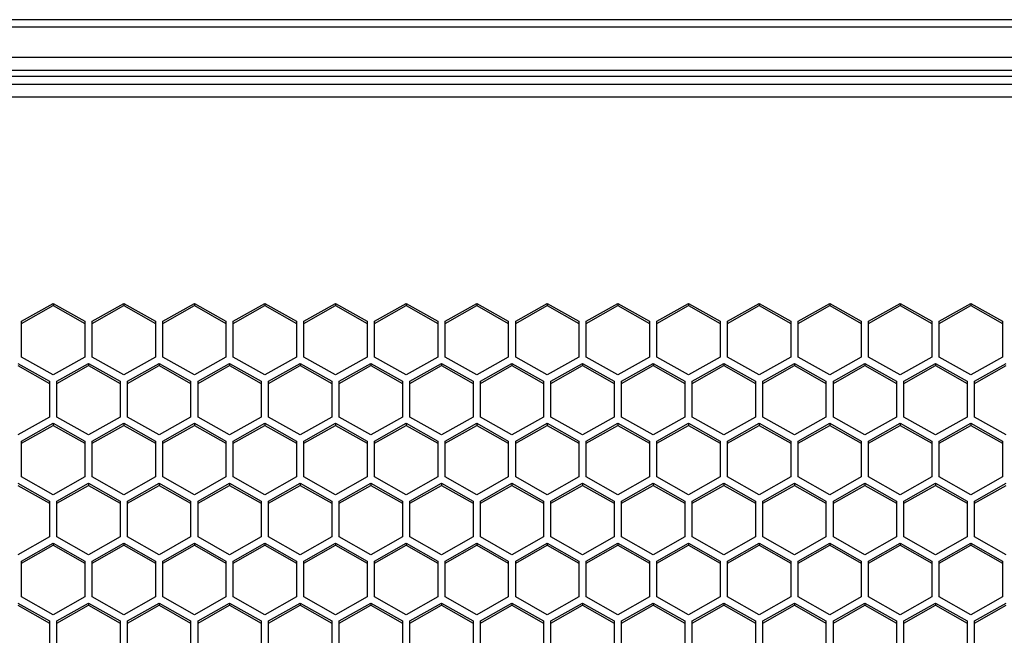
# Model space of a CAD drawing. Header units: millimetres. Extents: x -4202 to 34589, y -2795 to 14011.
# Tile 70 of 118: x -3416.58 to -3406.76, y 3241.28 to 3247.41. Entities that reach past the tile are written whole.
import ezdxf

# ---------------------------------------------------------------- set-up
doc = ezdxf.new("R2010")
doc.units = ezdxf.units.MM

msp = doc.modelspace()

# ---------------------------------------------------------------- linework, layer by layer
at = {"color": 7, "linetype": 'Continuous'}
for p, q in [((-3346.4362, 3247.4138), (-3511.2758, 3247.4138)), ((-3346.4362, 3247.3381), (-3511.2758, 3247.3381)), ((-3346.4362, 3247.0377), (-3511.2758, 3247.0377)), ((-3347.5912, 3246.9072), (-3510.1312, 3246.9072)), ((-3510.1312, 3246.8516), (-3347.5912, 3246.8516)), ((-3495.3262, 3246.7705), (-3347.5912, 3246.7705)), ((-3495.3262, 3246.6444), (-3347.5912, 3246.6444)), ((-3416.5583, 3244.4095), (-3416.2433, 3244.5877)), ((-3416.5583, 3244.3885), (-3416.2433, 3244.5667)), ((-3416.2433, 3244.5877), (-3415.9283, 3244.4095)), ((-3416.2433, 3244.5877), (-3416.2433, 3244.5667)), ((-3416.2433, 3244.5667), (-3415.9283, 3244.3885)), ((-3415.8548, 3244.4095), (-3415.5398, 3244.5877)), ((-3415.8548, 3244.3885), (-3415.5398, 3244.5667)), ((-3415.5398, 3244.5877), (-3415.2248, 3244.4095)), ((-3415.5398, 3244.5877), (-3415.5398, 3244.5667)), ((-3415.5398, 3244.5667), (-3415.2248, 3244.3885)), ((-3415.1513, 3244.4095), (-3414.8363, 3244.5877)), ((-3415.1513, 3244.3885), (-3414.8363, 3244.5667)), ((-3414.8363, 3244.5877), (-3414.5213, 3244.4095)), ((-3414.8363, 3244.5877), (-3414.8363, 3244.5667)), ((-3414.8363, 3244.5667), (-3414.5213, 3244.3885)), ((-3414.4478, 3244.4095), (-3414.1328, 3244.5877)), ((-3414.4478, 3244.3885), (-3414.1328, 3244.5667)), ((-3414.1328, 3244.5877), (-3413.8178, 3244.4095)), ((-3414.1328, 3244.5877), (-3414.1328, 3244.5667)), ((-3414.1328, 3244.5667), (-3413.8178, 3244.3885)), ((-3413.7443, 3244.4095), (-3413.4293, 3244.5877)), ((-3413.7443, 3244.3885), (-3413.4293, 3244.5667)), ((-3413.4293, 3244.5877), (-3413.1143, 3244.4095)), ((-3413.4293, 3244.5877), (-3413.4293, 3244.5667)), ((-3413.4293, 3244.5667), (-3413.1143, 3244.3885)), ((-3413.0408, 3244.4095), (-3412.7258, 3244.5877)), ((-3413.0408, 3244.3885), (-3412.7258, 3244.5667)), ((-3412.7258, 3244.5877), (-3412.4108, 3244.4095)), ((-3412.7258, 3244.5877), (-3412.7258, 3244.5667)), ((-3412.7258, 3244.5667), (-3412.4108, 3244.3885)), ((-3412.3373, 3244.4095), (-3412.0223, 3244.5877)), ((-3412.3373, 3244.3885), (-3412.0223, 3244.5667)), ((-3412.0223, 3244.5877), (-3411.7073, 3244.4095)), ((-3412.0223, 3244.5877), (-3412.0223, 3244.5667)), ((-3412.0223, 3244.5667), (-3411.7073, 3244.3885)), ((-3411.6338, 3244.4095), (-3411.3188, 3244.5877)), ((-3411.6338, 3244.3885), (-3411.3188, 3244.5667)), ((-3411.3188, 3244.5877), (-3411.0038, 3244.4095)), ((-3411.3188, 3244.5877), (-3411.3188, 3244.5667)), ((-3411.3188, 3244.5667), (-3411.0038, 3244.3885)), ((-3410.9303, 3244.4095), (-3410.6153, 3244.5877)), ((-3410.9303, 3244.3885), (-3410.6153, 3244.5667)), ((-3410.6153, 3244.5877), (-3410.3003, 3244.4095)), ((-3410.6153, 3244.5877), (-3410.6153, 3244.5667)), ((-3410.6153, 3244.5667), (-3410.3003, 3244.3885)), ((-3410.2268, 3244.4095), (-3409.9118, 3244.5877)), ((-3410.2268, 3244.3885), (-3409.9118, 3244.5667)), ((-3409.9118, 3244.5877), (-3409.5968, 3244.4095)), ((-3409.9118, 3244.5877), (-3409.9118, 3244.5667)), ((-3409.9118, 3244.5667), (-3409.5968, 3244.3885)), ((-3409.5233, 3244.4095), (-3409.2083, 3244.5877)), ((-3409.5233, 3244.3885), (-3409.2083, 3244.5667)), ((-3409.2083, 3244.5877), (-3408.8933, 3244.4095)), ((-3409.2083, 3244.5877), (-3409.2083, 3244.5667)), ((-3409.2083, 3244.5667), (-3408.8933, 3244.3885)), ((-3408.8198, 3244.4095), (-3408.5048, 3244.5877)), ((-3408.8198, 3244.3885), (-3408.5048, 3244.5667)), ((-3408.5048, 3244.5877), (-3408.1898, 3244.4095)), ((-3408.5048, 3244.5877), (-3408.5048, 3244.5667)), ((-3408.5048, 3244.5667), (-3408.1898, 3244.3885)), ((-3408.1163, 3244.4095), (-3407.8013, 3244.5877)), ((-3408.1163, 3244.3885), (-3407.8013, 3244.5667)), ((-3407.8013, 3244.5877), (-3407.4863, 3244.4095)), ((-3407.8013, 3244.5877), (-3407.8013, 3244.5667)), ((-3407.8013, 3244.5667), (-3407.4863, 3244.3885)), ((-3407.4128, 3244.4095), (-3407.0978, 3244.5877)), ((-3407.4128, 3244.3885), (-3407.0978, 3244.5667)), ((-3407.0978, 3244.5877), (-3406.7828, 3244.4095)), ((-3407.0978, 3244.5877), (-3407.0978, 3244.5667)), ((-3407.0978, 3244.5667), (-3406.7828, 3244.3885)), ((-3416.5583, 3244.053), (-3416.5583, 3244.4095)), ((-3415.9283, 3244.4095), (-3415.9283, 3244.053)), ((-3415.8548, 3244.053), (-3415.8548, 3244.4095)), ((-3415.2248, 3244.4095), (-3415.2248, 3244.053)), ((-3415.1513, 3244.053), (-3415.1513, 3244.4095)), ((-3414.5213, 3244.4095), (-3414.5213, 3244.053)), ((-3414.4478, 3244.053), (-3414.4478, 3244.4095)), ((-3413.8178, 3244.4095), (-3413.8178, 3244.053)), ((-3413.7443, 3244.053), (-3413.7443, 3244.4095)), ((-3413.1143, 3244.4095), (-3413.1143, 3244.053)), ((-3413.0408, 3244.053), (-3413.0408, 3244.4095)), ((-3412.4108, 3244.4095), (-3412.4108, 3244.053)), ((-3412.3373, 3244.053), (-3412.3373, 3244.4095)), ((-3411.7073, 3244.4095), (-3411.7073, 3244.053)), ((-3411.6338, 3244.053), (-3411.6338, 3244.4095)), ((-3411.0038, 3244.4095), (-3411.0038, 3244.053)), ((-3410.9303, 3244.053), (-3410.9303, 3244.4095)), ((-3410.3003, 3244.4095), (-3410.3003, 3244.053)), ((-3410.2268, 3244.053), (-3410.2268, 3244.4095)), ((-3409.5968, 3244.4095), (-3409.5968, 3244.053)), ((-3409.5233, 3244.053), (-3409.5233, 3244.4095)), ((-3408.8933, 3244.4095), (-3408.8933, 3244.053)), ((-3408.8198, 3244.053), (-3408.8198, 3244.4095)), ((-3408.1898, 3244.4095), (-3408.1898, 3244.053)), ((-3408.1163, 3244.053), (-3408.1163, 3244.4095)), ((-3407.4863, 3244.4095), (-3407.4863, 3244.053)), ((-3407.4128, 3244.053), (-3407.4128, 3244.4095)), ((-3406.7828, 3244.4095), (-3406.7828, 3244.053)), ((-3416.2433, 3243.8748), (-3416.5583, 3244.053)), ((-3415.9283, 3244.053), (-3416.2433, 3243.8748)), ((-3415.5398, 3243.8748), (-3415.8548, 3244.053)), ((-3415.2248, 3244.053), (-3415.5398, 3243.8748)), ((-3414.8363, 3243.8748), (-3415.1513, 3244.053)), ((-3414.5213, 3244.053), (-3414.8363, 3243.8748)), ((-3414.1328, 3243.8748), (-3414.4478, 3244.053)), ((-3413.8178, 3244.053), (-3414.1328, 3243.8748)), ((-3413.4293, 3243.8748), (-3413.7443, 3244.053)), ((-3413.1143, 3244.053), (-3413.4293, 3243.8748)), ((-3412.7258, 3243.8748), (-3413.0408, 3244.053)), ((-3412.4108, 3244.053), (-3412.7258, 3243.8748)), ((-3412.0223, 3243.8748), (-3412.3373, 3244.053)), ((-3411.7073, 3244.053), (-3412.0223, 3243.8748)), ((-3411.3188, 3243.8748), (-3411.6338, 3244.053)), ((-3411.0038, 3244.053), (-3411.3188, 3243.8748)), ((-3410.6153, 3243.8748), (-3410.9303, 3244.053)), ((-3410.3003, 3244.053), (-3410.6153, 3243.8748)), ((-3409.9118, 3243.8748), (-3410.2268, 3244.053)), ((-3409.5968, 3244.053), (-3409.9118, 3243.8748)), ((-3409.2083, 3243.8748), (-3409.5233, 3244.053)), ((-3408.8933, 3244.053), (-3409.2083, 3243.8748)), ((-3408.5048, 3243.8748), (-3408.8198, 3244.053)), ((-3408.1898, 3244.053), (-3408.5048, 3243.8748)), ((-3407.8013, 3243.8748), (-3408.1163, 3244.053)), ((-3407.4863, 3244.053), (-3407.8013, 3243.8748)), ((-3407.0978, 3243.8748), (-3407.4128, 3244.053)), ((-3406.7828, 3244.053), (-3407.0978, 3243.8748)), ((-3416.5951, 3243.9907), (-3416.2801, 3243.8124)), ((-3416.5951, 3243.9697), (-3416.2801, 3243.7915)), ((-3416.2066, 3243.8124), (-3415.8916, 3243.9907)), ((-3416.2066, 3243.7915), (-3415.8916, 3243.9697)), ((-3415.8916, 3243.9907), (-3415.5766, 3243.8124)), ((-3415.8916, 3243.9907), (-3415.8916, 3243.9697)), ((-3415.8916, 3243.9697), (-3415.5766, 3243.7915)), ((-3415.5031, 3243.8124), (-3415.1881, 3243.9907)), ((-3415.5031, 3243.7915), (-3415.1881, 3243.9697)), ((-3415.1881, 3243.9907), (-3414.8731, 3243.8124)), ((-3415.1881, 3243.9907), (-3415.1881, 3243.9697)), ((-3415.1881, 3243.9697), (-3414.8731, 3243.7915)), ((-3414.7996, 3243.8124), (-3414.4846, 3243.9907)), ((-3414.7996, 3243.7915), (-3414.4846, 3243.9697)), ((-3414.4846, 3243.9907), (-3414.1696, 3243.8124)), ((-3414.4846, 3243.9907), (-3414.4846, 3243.9697)), ((-3414.4846, 3243.9697), (-3414.1696, 3243.7915)), ((-3414.0961, 3243.8124), (-3413.7811, 3243.9907)), ((-3414.0961, 3243.7915), (-3413.7811, 3243.9697)), ((-3413.7811, 3243.9907), (-3413.4661, 3243.8124)), ((-3413.7811, 3243.9907), (-3413.7811, 3243.9697)), ((-3413.7811, 3243.9697), (-3413.4661, 3243.7915)), ((-3413.3926, 3243.8124), (-3413.0776, 3243.9907)), ((-3413.3926, 3243.7915), (-3413.0776, 3243.9697)), ((-3413.0776, 3243.9907), (-3412.7626, 3243.8124)), ((-3413.0776, 3243.9907), (-3413.0776, 3243.9697)), ((-3413.0776, 3243.9697), (-3412.7626, 3243.7915)), ((-3412.6891, 3243.8124), (-3412.3741, 3243.9907)), ((-3412.6891, 3243.7915), (-3412.3741, 3243.9697)), ((-3412.3741, 3243.9907), (-3412.0591, 3243.8124)), ((-3412.3741, 3243.9907), (-3412.3741, 3243.9697)), ((-3412.3741, 3243.9697), (-3412.0591, 3243.7915)), ((-3411.9856, 3243.8124), (-3411.6706, 3243.9907)), ((-3411.9856, 3243.7915), (-3411.6706, 3243.9697)), ((-3411.6706, 3243.9907), (-3411.3556, 3243.8124)), ((-3411.6706, 3243.9907), (-3411.6706, 3243.9697)), ((-3411.6706, 3243.9697), (-3411.3556, 3243.7915)), ((-3411.2821, 3243.8124), (-3410.9671, 3243.9907)), ((-3411.2821, 3243.7915), (-3410.9671, 3243.9697)), ((-3410.9671, 3243.9907), (-3410.6521, 3243.8124)), ((-3410.9671, 3243.9907), (-3410.9671, 3243.9697)), ((-3410.9671, 3243.9697), (-3410.6521, 3243.7915)), ((-3410.5786, 3243.8124), (-3410.2636, 3243.9907)), ((-3410.5786, 3243.7915), (-3410.2636, 3243.9697)), ((-3410.2636, 3243.9907), (-3409.9486, 3243.8124)), ((-3410.2636, 3243.9907), (-3410.2636, 3243.9697)), ((-3410.2636, 3243.9697), (-3409.9486, 3243.7915)), ((-3409.8751, 3243.8124), (-3409.5601, 3243.9907)), ((-3409.8751, 3243.7915), (-3409.5601, 3243.9697)), ((-3409.5601, 3243.9907), (-3409.2451, 3243.8124)), ((-3409.5601, 3243.9907), (-3409.5601, 3243.9697)), ((-3409.5601, 3243.9697), (-3409.2451, 3243.7915)), ((-3409.1716, 3243.8124), (-3408.8566, 3243.9907)), ((-3409.1716, 3243.7915), (-3408.8566, 3243.9697)), ((-3408.8566, 3243.9907), (-3408.5416, 3243.8124)), ((-3408.8566, 3243.9907), (-3408.8566, 3243.9697)), ((-3408.8566, 3243.9697), (-3408.5416, 3243.7915)), ((-3408.4681, 3243.8124), (-3408.1531, 3243.9907)), ((-3408.4681, 3243.7915), (-3408.1531, 3243.9697)), ((-3408.1531, 3243.9907), (-3407.8381, 3243.8124)), ((-3408.1531, 3243.9907), (-3408.1531, 3243.9697)), ((-3408.1531, 3243.9697), (-3407.8381, 3243.7915)), ((-3407.7646, 3243.8124), (-3407.4496, 3243.9907)), ((-3407.7646, 3243.7915), (-3407.4496, 3243.9697)), ((-3407.4496, 3243.9907), (-3407.1346, 3243.8124)), ((-3407.4496, 3243.9907), (-3407.4496, 3243.9697)), ((-3407.4496, 3243.9697), (-3407.1346, 3243.7915)), ((-3407.0611, 3243.8124), (-3406.7461, 3243.9907)), ((-3407.0611, 3243.7915), (-3406.7461, 3243.9697)), ((-3416.2801, 3243.8124), (-3416.2801, 3243.456)), ((-3416.2066, 3243.456), (-3416.2066, 3243.8124)), ((-3415.5766, 3243.8124), (-3415.5766, 3243.456)), ((-3415.5031, 3243.456), (-3415.5031, 3243.8124)), ((-3414.8731, 3243.8124), (-3414.8731, 3243.456)), ((-3414.7996, 3243.456), (-3414.7996, 3243.8124)), ((-3414.1696, 3243.8124), (-3414.1696, 3243.456)), ((-3414.0961, 3243.456), (-3414.0961, 3243.8124)), ((-3413.4661, 3243.8124), (-3413.4661, 3243.456)), ((-3413.3926, 3243.456), (-3413.3926, 3243.8124)), ((-3412.7626, 3243.8124), (-3412.7626, 3243.456)), ((-3412.6891, 3243.456), (-3412.6891, 3243.8124)), ((-3412.0591, 3243.8124), (-3412.0591, 3243.456)), ((-3411.9856, 3243.456), (-3411.9856, 3243.8124)), ((-3411.3556, 3243.8124), (-3411.3556, 3243.456)), ((-3411.2821, 3243.456), (-3411.2821, 3243.8124)), ((-3410.6521, 3243.8124), (-3410.6521, 3243.456)), ((-3410.5786, 3243.456), (-3410.5786, 3243.8124)), ((-3409.9486, 3243.8124), (-3409.9486, 3243.456)), ((-3409.8751, 3243.456), (-3409.8751, 3243.8124)), ((-3409.2451, 3243.8124), (-3409.2451, 3243.456)), ((-3409.1716, 3243.456), (-3409.1716, 3243.8124)), ((-3408.5416, 3243.8124), (-3408.5416, 3243.456)), ((-3408.4681, 3243.456), (-3408.4681, 3243.8124)), ((-3407.8381, 3243.8124), (-3407.8381, 3243.456)), ((-3407.7646, 3243.456), (-3407.7646, 3243.8124)), ((-3407.1346, 3243.8124), (-3407.1346, 3243.456)), ((-3407.0611, 3243.456), (-3407.0611, 3243.8124)), ((-3416.2801, 3243.456), (-3416.5951, 3243.2778)), ((-3415.8916, 3243.2778), (-3416.2066, 3243.456)), ((-3415.5766, 3243.456), (-3415.8916, 3243.2778)), ((-3415.1881, 3243.2778), (-3415.5031, 3243.456)), ((-3414.8731, 3243.456), (-3415.1881, 3243.2778)), ((-3414.4846, 3243.2778), (-3414.7996, 3243.456)), ((-3414.1696, 3243.456), (-3414.4846, 3243.2778)), ((-3413.7811, 3243.2778), (-3414.0961, 3243.456)), ((-3413.4661, 3243.456), (-3413.7811, 3243.2778)), ((-3413.0776, 3243.2778), (-3413.3926, 3243.456)), ((-3412.7626, 3243.456), (-3413.0776, 3243.2778)), ((-3412.3741, 3243.2778), (-3412.6891, 3243.456)), ((-3412.0591, 3243.456), (-3412.3741, 3243.2778)), ((-3411.6706, 3243.2778), (-3411.9856, 3243.456)), ((-3411.3556, 3243.456), (-3411.6706, 3243.2778)), ((-3410.9671, 3243.2778), (-3411.2821, 3243.456)), ((-3410.6521, 3243.456), (-3410.9671, 3243.2778)), ((-3410.2636, 3243.2778), (-3410.5786, 3243.456)), ((-3409.9486, 3243.456), (-3410.2636, 3243.2778)), ((-3409.5601, 3243.2778), (-3409.8751, 3243.456)), ((-3409.2451, 3243.456), (-3409.5601, 3243.2778)), ((-3408.8566, 3243.2778), (-3409.1716, 3243.456)), ((-3408.5416, 3243.456), (-3408.8566, 3243.2778)), ((-3408.1531, 3243.2778), (-3408.4681, 3243.456)), ((-3407.8381, 3243.456), (-3408.1531, 3243.2778)), ((-3407.4496, 3243.2778), (-3407.7646, 3243.456)), ((-3407.1346, 3243.456), (-3407.4496, 3243.2778)), ((-3406.7461, 3243.2778), (-3407.0611, 3243.456)), ((-3416.5583, 3243.2154), (-3416.2433, 3243.3936)), ((-3416.5583, 3243.1945), (-3416.2433, 3243.3727)), ((-3416.2433, 3243.3936), (-3415.9283, 3243.2154)), ((-3416.2433, 3243.3936), (-3416.2433, 3243.3727)), ((-3416.2433, 3243.3727), (-3415.9283, 3243.1945)), ((-3415.8548, 3243.2154), (-3415.5398, 3243.3936)), ((-3415.8548, 3243.1945), (-3415.5398, 3243.3727)), ((-3415.5398, 3243.3936), (-3415.2248, 3243.2154)), ((-3415.5398, 3243.3936), (-3415.5398, 3243.3727)), ((-3415.5398, 3243.3727), (-3415.2248, 3243.1945)), ((-3415.1513, 3243.2154), (-3414.8363, 3243.3936)), ((-3415.1513, 3243.1945), (-3414.8363, 3243.3727)), ((-3414.8363, 3243.3936), (-3414.5213, 3243.2154)), ((-3414.8363, 3243.3936), (-3414.8363, 3243.3727)), ((-3414.8363, 3243.3727), (-3414.5213, 3243.1945)), ((-3414.4478, 3243.2154), (-3414.1328, 3243.3936)), ((-3414.4478, 3243.1945), (-3414.1328, 3243.3727)), ((-3414.1328, 3243.3936), (-3413.8178, 3243.2154)), ((-3414.1328, 3243.3936), (-3414.1328, 3243.3727)), ((-3414.1328, 3243.3727), (-3413.8178, 3243.1945)), ((-3413.7443, 3243.2154), (-3413.4293, 3243.3936)), ((-3413.7443, 3243.1945), (-3413.4293, 3243.3727)), ((-3413.4293, 3243.3936), (-3413.1143, 3243.2154)), ((-3413.4293, 3243.3936), (-3413.4293, 3243.3727)), ((-3413.4293, 3243.3727), (-3413.1143, 3243.1945)), ((-3413.0408, 3243.2154), (-3412.7258, 3243.3936)), ((-3413.0408, 3243.1945), (-3412.7258, 3243.3727)), ((-3412.7258, 3243.3936), (-3412.4108, 3243.2154)), ((-3412.7258, 3243.3936), (-3412.7258, 3243.3727)), ((-3412.7258, 3243.3727), (-3412.4108, 3243.1945)), ((-3412.3373, 3243.2154), (-3412.0223, 3243.3936)), ((-3412.3373, 3243.1945), (-3412.0223, 3243.3727)), ((-3412.0223, 3243.3936), (-3411.7073, 3243.2154)), ((-3412.0223, 3243.3936), (-3412.0223, 3243.3727)), ((-3412.0223, 3243.3727), (-3411.7073, 3243.1945)), ((-3411.6338, 3243.2154), (-3411.3188, 3243.3936)), ((-3411.6338, 3243.1945), (-3411.3188, 3243.3727)), ((-3411.3188, 3243.3936), (-3411.0038, 3243.2154)), ((-3411.3188, 3243.3936), (-3411.3188, 3243.3727)), ((-3411.3188, 3243.3727), (-3411.0038, 3243.1945)), ((-3410.9303, 3243.2154), (-3410.6153, 3243.3936)), ((-3410.9303, 3243.1945), (-3410.6153, 3243.3727)), ((-3410.6153, 3243.3936), (-3410.3003, 3243.2154)), ((-3410.6153, 3243.3936), (-3410.6153, 3243.3727)), ((-3410.6153, 3243.3727), (-3410.3003, 3243.1945)), ((-3410.2268, 3243.2154), (-3409.9118, 3243.3936)), ((-3410.2268, 3243.1945), (-3409.9118, 3243.3727)), ((-3409.9118, 3243.3936), (-3409.5968, 3243.2154)), ((-3409.9118, 3243.3936), (-3409.9118, 3243.3727)), ((-3409.9118, 3243.3727), (-3409.5968, 3243.1945)), ((-3409.5233, 3243.2154), (-3409.2083, 3243.3936)), ((-3409.5233, 3243.1945), (-3409.2083, 3243.3727)), ((-3409.2083, 3243.3936), (-3408.8933, 3243.2154)), ((-3409.2083, 3243.3936), (-3409.2083, 3243.3727)), ((-3409.2083, 3243.3727), (-3408.8933, 3243.1945)), ((-3408.8198, 3243.2154), (-3408.5048, 3243.3936)), ((-3408.8198, 3243.1945), (-3408.5048, 3243.3727)), ((-3408.5048, 3243.3936), (-3408.1898, 3243.2154)), ((-3408.5048, 3243.3936), (-3408.5048, 3243.3727)), ((-3408.5048, 3243.3727), (-3408.1898, 3243.1945)), ((-3408.1163, 3243.2154), (-3407.8013, 3243.3936)), ((-3408.1163, 3243.1945), (-3407.8013, 3243.3727)), ((-3407.8013, 3243.3936), (-3407.4863, 3243.2154)), ((-3407.8013, 3243.3936), (-3407.8013, 3243.3727)), ((-3407.8013, 3243.3727), (-3407.4863, 3243.1945)), ((-3407.4128, 3243.2154), (-3407.0978, 3243.3936)), ((-3407.4128, 3243.1945), (-3407.0978, 3243.3727)), ((-3407.0978, 3243.3936), (-3406.7828, 3243.2154)), ((-3407.0978, 3243.3936), (-3407.0978, 3243.3727)), ((-3407.0978, 3243.3727), (-3406.7828, 3243.1945)), ((-3416.5583, 3242.859), (-3416.5583, 3243.2154)), ((-3415.9283, 3243.2154), (-3415.9283, 3242.859)), ((-3415.8548, 3242.859), (-3415.8548, 3243.2154)), ((-3415.2248, 3243.2154), (-3415.2248, 3242.859)), ((-3415.1513, 3242.859), (-3415.1513, 3243.2154)), ((-3414.5213, 3243.2154), (-3414.5213, 3242.859)), ((-3414.4478, 3242.859), (-3414.4478, 3243.2154)), ((-3413.8178, 3243.2154), (-3413.8178, 3242.859)), ((-3413.7443, 3242.859), (-3413.7443, 3243.2154)), ((-3413.1143, 3243.2154), (-3413.1143, 3242.859)), ((-3413.0408, 3242.859), (-3413.0408, 3243.2154)), ((-3412.4108, 3243.2154), (-3412.4108, 3242.859)), ((-3412.3373, 3242.859), (-3412.3373, 3243.2154)), ((-3411.7073, 3243.2154), (-3411.7073, 3242.859)), ((-3411.6338, 3242.859), (-3411.6338, 3243.2154)), ((-3411.0038, 3243.2154), (-3411.0038, 3242.859)), ((-3410.9303, 3242.859), (-3410.9303, 3243.2154)), ((-3410.3003, 3243.2154), (-3410.3003, 3242.859)), ((-3410.2268, 3242.859), (-3410.2268, 3243.2154)), ((-3409.5968, 3243.2154), (-3409.5968, 3242.859)), ((-3409.5233, 3242.859), (-3409.5233, 3243.2154)), ((-3408.8933, 3243.2154), (-3408.8933, 3242.859)), ((-3408.8198, 3242.859), (-3408.8198, 3243.2154)), ((-3408.1898, 3243.2154), (-3408.1898, 3242.859)), ((-3408.1163, 3242.859), (-3408.1163, 3243.2154)), ((-3407.4863, 3243.2154), (-3407.4863, 3242.859)), ((-3407.4128, 3242.859), (-3407.4128, 3243.2154)), ((-3406.7828, 3243.2154), (-3406.7828, 3242.859)), ((-3416.2433, 3242.6808), (-3416.5583, 3242.859)), ((-3415.9283, 3242.859), (-3416.2433, 3242.6808)), ((-3415.5398, 3242.6808), (-3415.8548, 3242.859)), ((-3415.2248, 3242.859), (-3415.5398, 3242.6808)), ((-3414.8363, 3242.6808), (-3415.1513, 3242.859)), ((-3414.5213, 3242.859), (-3414.8363, 3242.6808)), ((-3414.1328, 3242.6808), (-3414.4478, 3242.859)), ((-3413.8178, 3242.859), (-3414.1328, 3242.6808)), ((-3413.4293, 3242.6808), (-3413.7443, 3242.859)), ((-3413.1143, 3242.859), (-3413.4293, 3242.6808)), ((-3412.7258, 3242.6808), (-3413.0408, 3242.859)), ((-3412.4108, 3242.859), (-3412.7258, 3242.6808)), ((-3412.0223, 3242.6808), (-3412.3373, 3242.859)), ((-3411.7073, 3242.859), (-3412.0223, 3242.6808)), ((-3411.3188, 3242.6808), (-3411.6338, 3242.859)), ((-3411.0038, 3242.859), (-3411.3188, 3242.6808)), ((-3410.6153, 3242.6808), (-3410.9303, 3242.859)), ((-3410.3003, 3242.859), (-3410.6153, 3242.6808)), ((-3409.9118, 3242.6808), (-3410.2268, 3242.859)), ((-3409.5968, 3242.859), (-3409.9118, 3242.6808)), ((-3409.2083, 3242.6808), (-3409.5233, 3242.859)), ((-3408.8933, 3242.859), (-3409.2083, 3242.6808)), ((-3408.5048, 3242.6808), (-3408.8198, 3242.859)), ((-3408.1898, 3242.859), (-3408.5048, 3242.6808)), ((-3407.8013, 3242.6808), (-3408.1163, 3242.859)), ((-3407.4863, 3242.859), (-3407.8013, 3242.6808)), ((-3407.0978, 3242.6808), (-3407.4128, 3242.859)), ((-3406.7828, 3242.859), (-3407.0978, 3242.6808)), ((-3416.5951, 3242.7966), (-3416.2801, 3242.6184)), ((-3416.5951, 3242.7757), (-3416.2801, 3242.5975)), ((-3416.2066, 3242.6184), (-3415.8916, 3242.7966)), ((-3416.2066, 3242.5975), (-3415.8916, 3242.7757)), ((-3415.8916, 3242.7966), (-3415.5766, 3242.6184)), ((-3415.8916, 3242.7966), (-3415.8916, 3242.7757)), ((-3415.8916, 3242.7757), (-3415.5766, 3242.5975)), ((-3415.5031, 3242.6184), (-3415.1881, 3242.7966)), ((-3415.5031, 3242.5975), (-3415.1881, 3242.7757)), ((-3415.1881, 3242.7966), (-3414.8731, 3242.6184)), ((-3415.1881, 3242.7966), (-3415.1881, 3242.7757)), ((-3415.1881, 3242.7757), (-3414.8731, 3242.5975)), ((-3414.7996, 3242.6184), (-3414.4846, 3242.7966)), ((-3414.7996, 3242.5975), (-3414.4846, 3242.7757)), ((-3414.4846, 3242.7966), (-3414.1696, 3242.6184)), ((-3414.4846, 3242.7966), (-3414.4846, 3242.7757)), ((-3414.4846, 3242.7757), (-3414.1696, 3242.5975)), ((-3414.0961, 3242.6184), (-3413.7811, 3242.7966)), ((-3414.0961, 3242.5975), (-3413.7811, 3242.7757)), ((-3413.7811, 3242.7966), (-3413.4661, 3242.6184)), ((-3413.7811, 3242.7966), (-3413.7811, 3242.7757)), ((-3413.7811, 3242.7757), (-3413.4661, 3242.5975)), ((-3413.3926, 3242.6184), (-3413.0776, 3242.7966)), ((-3413.3926, 3242.5975), (-3413.0776, 3242.7757)), ((-3413.0776, 3242.7966), (-3412.7626, 3242.6184)), ((-3413.0776, 3242.7966), (-3413.0776, 3242.7757)), ((-3413.0776, 3242.7757), (-3412.7626, 3242.5975)), ((-3412.6891, 3242.6184), (-3412.3741, 3242.7966)), ((-3412.6891, 3242.5975), (-3412.3741, 3242.7757)), ((-3412.3741, 3242.7966), (-3412.0591, 3242.6184)), ((-3412.3741, 3242.7966), (-3412.3741, 3242.7757)), ((-3412.3741, 3242.7757), (-3412.0591, 3242.5975)), ((-3411.9856, 3242.6184), (-3411.6706, 3242.7966)), ((-3411.9856, 3242.5975), (-3411.6706, 3242.7757)), ((-3411.6706, 3242.7966), (-3411.3556, 3242.6184)), ((-3411.6706, 3242.7966), (-3411.6706, 3242.7757)), ((-3411.6706, 3242.7757), (-3411.3556, 3242.5975)), ((-3411.2821, 3242.6184), (-3410.9671, 3242.7966)), ((-3411.2821, 3242.5975), (-3410.9671, 3242.7757)), ((-3410.9671, 3242.7966), (-3410.6521, 3242.6184)), ((-3410.9671, 3242.7966), (-3410.9671, 3242.7757)), ((-3410.9671, 3242.7757), (-3410.6521, 3242.5975)), ((-3410.5786, 3242.6184), (-3410.2636, 3242.7966)), ((-3410.5786, 3242.5975), (-3410.2636, 3242.7757)), ((-3410.2636, 3242.7966), (-3409.9486, 3242.6184)), ((-3410.2636, 3242.7966), (-3410.2636, 3242.7757)), ((-3410.2636, 3242.7757), (-3409.9486, 3242.5975)), ((-3409.8751, 3242.6184), (-3409.5601, 3242.7966)), ((-3409.8751, 3242.5975), (-3409.5601, 3242.7757)), ((-3409.5601, 3242.7966), (-3409.2451, 3242.6184)), ((-3409.5601, 3242.7966), (-3409.5601, 3242.7757)), ((-3409.5601, 3242.7757), (-3409.2451, 3242.5975)), ((-3409.1716, 3242.6184), (-3408.8566, 3242.7966)), ((-3409.1716, 3242.5975), (-3408.8566, 3242.7757)), ((-3408.8566, 3242.7966), (-3408.5416, 3242.6184)), ((-3408.8566, 3242.7966), (-3408.8566, 3242.7757)), ((-3408.8566, 3242.7757), (-3408.5416, 3242.5975)), ((-3408.4681, 3242.6184), (-3408.1531, 3242.7966)), ((-3408.4681, 3242.5975), (-3408.1531, 3242.7757)), ((-3408.1531, 3242.7966), (-3407.8381, 3242.6184)), ((-3408.1531, 3242.7966), (-3408.1531, 3242.7757)), ((-3408.1531, 3242.7757), (-3407.8381, 3242.5975)), ((-3407.7646, 3242.6184), (-3407.4496, 3242.7966)), ((-3407.7646, 3242.5975), (-3407.4496, 3242.7757)), ((-3407.4496, 3242.7966), (-3407.1346, 3242.6184)), ((-3407.4496, 3242.7966), (-3407.4496, 3242.7757)), ((-3407.4496, 3242.7757), (-3407.1346, 3242.5975)), ((-3407.0611, 3242.6184), (-3406.7461, 3242.7966)), ((-3407.0611, 3242.5975), (-3406.7461, 3242.7757)), ((-3416.2801, 3242.6184), (-3416.2801, 3242.262)), ((-3416.2066, 3242.262), (-3416.2066, 3242.6184)), ((-3415.5766, 3242.6184), (-3415.5766, 3242.262)), ((-3415.5031, 3242.262), (-3415.5031, 3242.6184)), ((-3414.8731, 3242.6184), (-3414.8731, 3242.262)), ((-3414.7996, 3242.262), (-3414.7996, 3242.6184)), ((-3414.1696, 3242.6184), (-3414.1696, 3242.262)), ((-3414.0961, 3242.262), (-3414.0961, 3242.6184)), ((-3413.4661, 3242.6184), (-3413.4661, 3242.262)), ((-3413.3926, 3242.262), (-3413.3926, 3242.6184)), ((-3412.7626, 3242.6184), (-3412.7626, 3242.262)), ((-3412.6891, 3242.262), (-3412.6891, 3242.6184)), ((-3412.0591, 3242.6184), (-3412.0591, 3242.262)), ((-3411.9856, 3242.262), (-3411.9856, 3242.6184)), ((-3411.3556, 3242.6184), (-3411.3556, 3242.262)), ((-3411.2821, 3242.262), (-3411.2821, 3242.6184)), ((-3410.6521, 3242.6184), (-3410.6521, 3242.262)), ((-3410.5786, 3242.262), (-3410.5786, 3242.6184)), ((-3409.9486, 3242.6184), (-3409.9486, 3242.262)), ((-3409.8751, 3242.262), (-3409.8751, 3242.6184)), ((-3409.2451, 3242.6184), (-3409.2451, 3242.262)), ((-3409.1716, 3242.262), (-3409.1716, 3242.6184)), ((-3408.5416, 3242.6184), (-3408.5416, 3242.262)), ((-3408.4681, 3242.262), (-3408.4681, 3242.6184)), ((-3407.8381, 3242.6184), (-3407.8381, 3242.262)), ((-3407.7646, 3242.262), (-3407.7646, 3242.6184)), ((-3407.1346, 3242.6184), (-3407.1346, 3242.262)), ((-3407.0611, 3242.262), (-3407.0611, 3242.6184)), ((-3416.2801, 3242.262), (-3416.5951, 3242.0838)), ((-3415.8916, 3242.0838), (-3416.2066, 3242.262)), ((-3415.5766, 3242.262), (-3415.8916, 3242.0838)), ((-3415.1881, 3242.0838), (-3415.5031, 3242.262)), ((-3414.8731, 3242.262), (-3415.1881, 3242.0838)), ((-3414.4846, 3242.0838), (-3414.7996, 3242.262)), ((-3414.1696, 3242.262), (-3414.4846, 3242.0838)), ((-3413.7811, 3242.0838), (-3414.0961, 3242.262)), ((-3413.4661, 3242.262), (-3413.7811, 3242.0838)), ((-3413.0776, 3242.0838), (-3413.3926, 3242.262)), ((-3412.7626, 3242.262), (-3413.0776, 3242.0838)), ((-3412.3741, 3242.0838), (-3412.6891, 3242.262)), ((-3412.0591, 3242.262), (-3412.3741, 3242.0838)), ((-3411.6706, 3242.0838), (-3411.9856, 3242.262)), ((-3411.3556, 3242.262), (-3411.6706, 3242.0838)), ((-3410.9671, 3242.0838), (-3411.2821, 3242.262)), ((-3410.6521, 3242.262), (-3410.9671, 3242.0838)), ((-3410.2636, 3242.0838), (-3410.5786, 3242.262)), ((-3409.9486, 3242.262), (-3410.2636, 3242.0838)), ((-3409.5601, 3242.0838), (-3409.8751, 3242.262)), ((-3409.2451, 3242.262), (-3409.5601, 3242.0838)), ((-3408.8566, 3242.0838), (-3409.1716, 3242.262)), ((-3408.5416, 3242.262), (-3408.8566, 3242.0838)), ((-3408.1531, 3242.0838), (-3408.4681, 3242.262)), ((-3407.8381, 3242.262), (-3408.1531, 3242.0838)), ((-3407.4496, 3242.0838), (-3407.7646, 3242.262)), ((-3407.1346, 3242.262), (-3407.4496, 3242.0838)), ((-3406.7461, 3242.0838), (-3407.0611, 3242.262)), ((-3416.5583, 3242.0214), (-3416.2433, 3242.1996)), ((-3416.5583, 3242.0005), (-3416.2433, 3242.1787)), ((-3416.2433, 3242.1996), (-3415.9283, 3242.0214)), ((-3416.2433, 3242.1996), (-3416.2433, 3242.1787)), ((-3416.2433, 3242.1787), (-3415.9283, 3242.0005)), ((-3415.8548, 3242.0214), (-3415.5398, 3242.1996)), ((-3415.8548, 3242.0005), (-3415.5398, 3242.1787)), ((-3415.5398, 3242.1996), (-3415.2248, 3242.0214)), ((-3415.5398, 3242.1996), (-3415.5398, 3242.1787)), ((-3415.5398, 3242.1787), (-3415.2248, 3242.0005)), ((-3415.1513, 3242.0214), (-3414.8363, 3242.1996)), ((-3415.1513, 3242.0005), (-3414.8363, 3242.1787)), ((-3414.8363, 3242.1996), (-3414.5213, 3242.0214)), ((-3414.8363, 3242.1996), (-3414.8363, 3242.1787)), ((-3414.8363, 3242.1787), (-3414.5213, 3242.0005)), ((-3414.4478, 3242.0214), (-3414.1328, 3242.1996)), ((-3414.4478, 3242.0005), (-3414.1328, 3242.1787)), ((-3414.1328, 3242.1996), (-3413.8178, 3242.0214)), ((-3414.1328, 3242.1996), (-3414.1328, 3242.1787)), ((-3414.1328, 3242.1787), (-3413.8178, 3242.0005)), ((-3413.7443, 3242.0214), (-3413.4293, 3242.1996)), ((-3413.7443, 3242.0005), (-3413.4293, 3242.1787)), ((-3413.4293, 3242.1996), (-3413.1143, 3242.0214)), ((-3413.4293, 3242.1996), (-3413.4293, 3242.1787)), ((-3413.4293, 3242.1787), (-3413.1143, 3242.0005)), ((-3413.0408, 3242.0214), (-3412.7258, 3242.1996)), ((-3413.0408, 3242.0005), (-3412.7258, 3242.1787)), ((-3412.7258, 3242.1996), (-3412.4108, 3242.0214)), ((-3412.7258, 3242.1996), (-3412.7258, 3242.1787)), ((-3412.7258, 3242.1787), (-3412.4108, 3242.0005)), ((-3412.3373, 3242.0214), (-3412.0223, 3242.1996)), ((-3412.3373, 3242.0005), (-3412.0223, 3242.1787)), ((-3412.0223, 3242.1996), (-3411.7073, 3242.0214)), ((-3412.0223, 3242.1996), (-3412.0223, 3242.1787)), ((-3412.0223, 3242.1787), (-3411.7073, 3242.0005)), ((-3411.6338, 3242.0214), (-3411.3188, 3242.1996)), ((-3411.6338, 3242.0005), (-3411.3188, 3242.1787)), ((-3411.3188, 3242.1996), (-3411.0038, 3242.0214)), ((-3411.3188, 3242.1996), (-3411.3188, 3242.1787)), ((-3411.3188, 3242.1787), (-3411.0038, 3242.0005)), ((-3410.9303, 3242.0214), (-3410.6153, 3242.1996)), ((-3410.9303, 3242.0005), (-3410.6153, 3242.1787)), ((-3410.6153, 3242.1996), (-3410.3003, 3242.0214)), ((-3410.6153, 3242.1996), (-3410.6153, 3242.1787)), ((-3410.6153, 3242.1787), (-3410.3003, 3242.0005)), ((-3410.2268, 3242.0214), (-3409.9118, 3242.1996)), ((-3410.2268, 3242.0005), (-3409.9118, 3242.1787)), ((-3409.9118, 3242.1996), (-3409.5968, 3242.0214)), ((-3409.9118, 3242.1996), (-3409.9118, 3242.1787)), ((-3409.9118, 3242.1787), (-3409.5968, 3242.0005)), ((-3409.5233, 3242.0214), (-3409.2083, 3242.1996)), ((-3409.5233, 3242.0005), (-3409.2083, 3242.1787)), ((-3409.2083, 3242.1996), (-3408.8933, 3242.0214)), ((-3409.2083, 3242.1996), (-3409.2083, 3242.1787)), ((-3409.2083, 3242.1787), (-3408.8933, 3242.0005)), ((-3408.8198, 3242.0214), (-3408.5048, 3242.1996)), ((-3408.8198, 3242.0005), (-3408.5048, 3242.1787)), ((-3408.5048, 3242.1996), (-3408.1898, 3242.0214)), ((-3408.5048, 3242.1996), (-3408.5048, 3242.1787)), ((-3408.5048, 3242.1787), (-3408.1898, 3242.0005)), ((-3408.1163, 3242.0214), (-3407.8013, 3242.1996)), ((-3408.1163, 3242.0005), (-3407.8013, 3242.1787)), ((-3407.8013, 3242.1996), (-3407.4863, 3242.0214)), ((-3407.8013, 3242.1996), (-3407.8013, 3242.1787)), ((-3407.8013, 3242.1787), (-3407.4863, 3242.0005)), ((-3407.4128, 3242.0214), (-3407.0978, 3242.1996)), ((-3407.4128, 3242.0005), (-3407.0978, 3242.1787)), ((-3407.0978, 3242.1996), (-3406.7828, 3242.0214)), ((-3407.0978, 3242.1996), (-3407.0978, 3242.1787)), ((-3407.0978, 3242.1787), (-3406.7828, 3242.0005)), ((-3416.5583, 3241.665), (-3416.5583, 3242.0214)), ((-3415.9283, 3242.0214), (-3415.9283, 3241.665)), ((-3415.8548, 3241.665), (-3415.8548, 3242.0214)), ((-3415.2248, 3242.0214), (-3415.2248, 3241.665)), ((-3415.1513, 3241.665), (-3415.1513, 3242.0214)), ((-3414.5213, 3242.0214), (-3414.5213, 3241.665)), ((-3414.4478, 3241.665), (-3414.4478, 3242.0214)), ((-3413.8178, 3242.0214), (-3413.8178, 3241.665)), ((-3413.7443, 3241.665), (-3413.7443, 3242.0214)), ((-3413.1143, 3242.0214), (-3413.1143, 3241.665)), ((-3413.0408, 3241.665), (-3413.0408, 3242.0214)), ((-3412.4108, 3242.0214), (-3412.4108, 3241.665)), ((-3412.3373, 3241.665), (-3412.3373, 3242.0214)), ((-3411.7073, 3242.0214), (-3411.7073, 3241.665)), ((-3411.6338, 3241.665), (-3411.6338, 3242.0214)), ((-3411.0038, 3242.0214), (-3411.0038, 3241.665)), ((-3410.9303, 3241.665), (-3410.9303, 3242.0214)), ((-3410.3003, 3242.0214), (-3410.3003, 3241.665)), ((-3410.2268, 3241.665), (-3410.2268, 3242.0214)), ((-3409.5968, 3242.0214), (-3409.5968, 3241.665)), ((-3409.5233, 3241.665), (-3409.5233, 3242.0214)), ((-3408.8933, 3242.0214), (-3408.8933, 3241.665)), ((-3408.8198, 3241.665), (-3408.8198, 3242.0214)), ((-3408.1898, 3242.0214), (-3408.1898, 3241.665)), ((-3408.1163, 3241.665), (-3408.1163, 3242.0214)), ((-3407.4863, 3242.0214), (-3407.4863, 3241.665)), ((-3407.4128, 3241.665), (-3407.4128, 3242.0214)), ((-3406.7828, 3242.0214), (-3406.7828, 3241.665)), ((-3416.5951, 3241.6026), (-3416.2801, 3241.4244)), ((-3416.5951, 3241.5817), (-3416.2801, 3241.4034)), ((-3416.2433, 3241.4867), (-3416.5583, 3241.665)), ((-3415.9283, 3241.665), (-3416.2433, 3241.4867)), ((-3416.2066, 3241.4244), (-3415.8916, 3241.6026)), ((-3416.2066, 3241.4034), (-3415.8916, 3241.5817)), ((-3415.8916, 3241.6026), (-3415.5766, 3241.4244)), ((-3415.8916, 3241.6026), (-3415.8916, 3241.5817)), ((-3415.8916, 3241.5817), (-3415.5766, 3241.4034)), ((-3415.5398, 3241.4867), (-3415.8548, 3241.665)), ((-3415.2248, 3241.665), (-3415.5398, 3241.4867)), ((-3415.5031, 3241.4244), (-3415.1881, 3241.6026)), ((-3415.5031, 3241.4034), (-3415.1881, 3241.5817)), ((-3415.1881, 3241.6026), (-3414.8731, 3241.4244)), ((-3415.1881, 3241.6026), (-3415.1881, 3241.5817)), ((-3415.1881, 3241.5817), (-3414.8731, 3241.4034)), ((-3414.8363, 3241.4867), (-3415.1513, 3241.665)), ((-3414.5213, 3241.665), (-3414.8363, 3241.4867)), ((-3414.7996, 3241.4244), (-3414.4846, 3241.6026)), ((-3414.7996, 3241.4034), (-3414.4846, 3241.5817)), ((-3414.4846, 3241.6026), (-3414.1696, 3241.4244)), ((-3414.4846, 3241.6026), (-3414.4846, 3241.5817)), ((-3414.4846, 3241.5817), (-3414.1696, 3241.4034)), ((-3414.1328, 3241.4867), (-3414.4478, 3241.665)), ((-3413.8178, 3241.665), (-3414.1328, 3241.4867)), ((-3414.0961, 3241.4244), (-3413.7811, 3241.6026)), ((-3414.0961, 3241.4034), (-3413.7811, 3241.5817)), ((-3413.7811, 3241.6026), (-3413.4661, 3241.4244)), ((-3413.7811, 3241.6026), (-3413.7811, 3241.5817)), ((-3413.7811, 3241.5817), (-3413.4661, 3241.4034)), ((-3413.4293, 3241.4867), (-3413.7443, 3241.665)), ((-3413.1143, 3241.665), (-3413.4293, 3241.4867)), ((-3413.3926, 3241.4244), (-3413.0776, 3241.6026)), ((-3413.3926, 3241.4034), (-3413.0776, 3241.5817)), ((-3413.0776, 3241.6026), (-3412.7626, 3241.4244)), ((-3413.0776, 3241.6026), (-3413.0776, 3241.5817)), ((-3413.0776, 3241.5817), (-3412.7626, 3241.4034)), ((-3412.7258, 3241.4867), (-3413.0408, 3241.665)), ((-3412.4108, 3241.665), (-3412.7258, 3241.4867)), ((-3412.6891, 3241.4244), (-3412.3741, 3241.6026)), ((-3412.6891, 3241.4034), (-3412.3741, 3241.5817)), ((-3412.3741, 3241.6026), (-3412.0591, 3241.4244)), ((-3412.3741, 3241.6026), (-3412.3741, 3241.5817)), ((-3412.3741, 3241.5817), (-3412.0591, 3241.4034)), ((-3412.0223, 3241.4867), (-3412.3373, 3241.665)), ((-3411.7073, 3241.665), (-3412.0223, 3241.4867)), ((-3411.9856, 3241.4244), (-3411.6706, 3241.6026)), ((-3411.9856, 3241.4034), (-3411.6706, 3241.5817)), ((-3411.6706, 3241.6026), (-3411.3556, 3241.4244)), ((-3411.6706, 3241.6026), (-3411.6706, 3241.5817)), ((-3411.6706, 3241.5817), (-3411.3556, 3241.4034)), ((-3411.3188, 3241.4867), (-3411.6338, 3241.665)), ((-3411.0038, 3241.665), (-3411.3188, 3241.4867)), ((-3411.2821, 3241.4244), (-3410.9671, 3241.6026)), ((-3411.2821, 3241.4034), (-3410.9671, 3241.5817)), ((-3410.9671, 3241.6026), (-3410.6521, 3241.4244)), ((-3410.9671, 3241.6026), (-3410.9671, 3241.5817)), ((-3410.9671, 3241.5817), (-3410.6521, 3241.4034)), ((-3410.6153, 3241.4867), (-3410.9303, 3241.665)), ((-3410.3003, 3241.665), (-3410.6153, 3241.4867)), ((-3410.5786, 3241.4244), (-3410.2636, 3241.6026)), ((-3410.5786, 3241.4034), (-3410.2636, 3241.5817)), ((-3410.2636, 3241.6026), (-3409.9486, 3241.4244)), ((-3410.2636, 3241.6026), (-3410.2636, 3241.5817)), ((-3410.2636, 3241.5817), (-3409.9486, 3241.4034)), ((-3409.9118, 3241.4867), (-3410.2268, 3241.665)), ((-3409.5968, 3241.665), (-3409.9118, 3241.4867)), ((-3409.8751, 3241.4244), (-3409.5601, 3241.6026)), ((-3409.8751, 3241.4034), (-3409.5601, 3241.5817)), ((-3409.5601, 3241.6026), (-3409.2451, 3241.4244)), ((-3409.5601, 3241.6026), (-3409.5601, 3241.5817)), ((-3409.5601, 3241.5817), (-3409.2451, 3241.4034)), ((-3409.2083, 3241.4867), (-3409.5233, 3241.665)), ((-3408.8933, 3241.665), (-3409.2083, 3241.4867)), ((-3409.1716, 3241.4244), (-3408.8566, 3241.6026)), ((-3409.1716, 3241.4034), (-3408.8566, 3241.5817)), ((-3408.8566, 3241.6026), (-3408.5416, 3241.4244)), ((-3408.8566, 3241.6026), (-3408.8566, 3241.5817)), ((-3408.8566, 3241.5817), (-3408.5416, 3241.4034)), ((-3408.5048, 3241.4867), (-3408.8198, 3241.665)), ((-3408.1898, 3241.665), (-3408.5048, 3241.4867)), ((-3408.4681, 3241.4244), (-3408.1531, 3241.6026)), ((-3408.4681, 3241.4034), (-3408.1531, 3241.5817)), ((-3408.1531, 3241.6026), (-3407.8381, 3241.4244)), ((-3408.1531, 3241.6026), (-3408.1531, 3241.5817)), ((-3408.1531, 3241.5817), (-3407.8381, 3241.4034)), ((-3407.8013, 3241.4867), (-3408.1163, 3241.665)), ((-3407.4863, 3241.665), (-3407.8013, 3241.4867)), ((-3407.7646, 3241.4244), (-3407.4496, 3241.6026)), ((-3407.7646, 3241.4034), (-3407.4496, 3241.5817)), ((-3407.4496, 3241.6026), (-3407.1346, 3241.4244)), ((-3407.4496, 3241.6026), (-3407.4496, 3241.5817)), ((-3407.4496, 3241.5817), (-3407.1346, 3241.4034)), ((-3407.0978, 3241.4867), (-3407.4128, 3241.665)), ((-3406.7828, 3241.665), (-3407.0978, 3241.4867)), ((-3407.0611, 3241.4244), (-3406.7461, 3241.6026)), ((-3407.0611, 3241.4034), (-3406.7461, 3241.5817)), ((-3416.2801, 3241.4244), (-3416.2801, 3241.0679)), ((-3416.2066, 3241.0679), (-3416.2066, 3241.4244)), ((-3415.5766, 3241.4244), (-3415.5766, 3241.0679)), ((-3415.5031, 3241.0679), (-3415.5031, 3241.4244)), ((-3414.8731, 3241.4244), (-3414.8731, 3241.0679)), ((-3414.7996, 3241.0679), (-3414.7996, 3241.4244)), ((-3414.1696, 3241.4244), (-3414.1696, 3241.0679)), ((-3414.0961, 3241.0679), (-3414.0961, 3241.4244)), ((-3413.4661, 3241.4244), (-3413.4661, 3241.0679)), ((-3413.3926, 3241.0679), (-3413.3926, 3241.4244)), ((-3412.7626, 3241.4244), (-3412.7626, 3241.0679)), ((-3412.6891, 3241.0679), (-3412.6891, 3241.4244)), ((-3412.0591, 3241.4244), (-3412.0591, 3241.0679)), ((-3411.9856, 3241.0679), (-3411.9856, 3241.4244)), ((-3411.3556, 3241.4244), (-3411.3556, 3241.0679)), ((-3411.2821, 3241.0679), (-3411.2821, 3241.4244)), ((-3410.6521, 3241.4244), (-3410.6521, 3241.0679)), ((-3410.5786, 3241.0679), (-3410.5786, 3241.4244)), ((-3409.9486, 3241.4244), (-3409.9486, 3241.0679)), ((-3409.8751, 3241.0679), (-3409.8751, 3241.4244)), ((-3409.2451, 3241.4244), (-3409.2451, 3241.0679)), ((-3409.1716, 3241.0679), (-3409.1716, 3241.4244)), ((-3408.5416, 3241.4244), (-3408.5416, 3241.0679)), ((-3408.4681, 3241.0679), (-3408.4681, 3241.4244)), ((-3407.8381, 3241.4244), (-3407.8381, 3241.0679)), ((-3407.7646, 3241.0679), (-3407.7646, 3241.4244)), ((-3407.1346, 3241.4244), (-3407.1346, 3241.0679)), ((-3407.0611, 3241.0679), (-3407.0611, 3241.4244))]:
    msp.add_line(p, q, dxfattribs=at)

doc.saveas('drawing.dxf')
